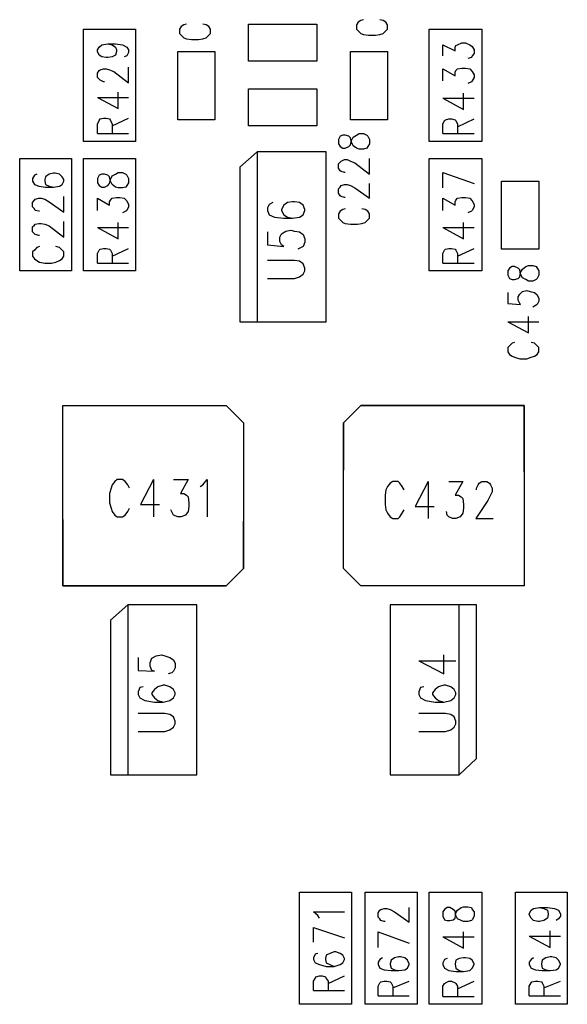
# Model space of a CAD drawing. Extents: x 11.9 to 28.1, y 10.8 to 21.2.
# Tile 17 of 33: x 18.353 to 18.987, y 15.911 to 17.052. Entities that reach past the tile are written whole.
import ezdxf

# ---------------------------------------------------------------- set-up
doc = ezdxf.new("R2010")
doc.units = 0
doc.header["$MEASUREMENT"] = 0
doc.layers.add('LAYNR1', color=2, linetype='Continuous')

msp = doc.modelspace()

# ---------------------------------------------------------------- linework, layer by layer
at = {"layer": 'LAYNR1'}
for points in [[(18.546, 17.047), (18.543, 17.046)], [(18.569, 17.046), (18.565, 17.047)], [(18.618, 17.047), (18.697, 17.047)], [(18.618, 17.004), (18.618, 17.047)], [(18.697, 17.047), (18.697, 17.004)], [(18.745, 17.049), (18.743, 17.046)], [(18.748, 17.051), (18.745, 17.049)], [(18.751, 17.052), (18.748, 17.051)], [(18.774, 17.051), (18.77, 17.052)], [(18.777, 17.049), (18.774, 17.051)], [(18.779, 17.046), (18.777, 17.049)], [(18.427, 16.911), (18.427, 17.041)], [(18.427, 17.041), (18.487, 17.041)], [(18.487, 17.041), (18.487, 16.911)], [(18.54, 17.044), (18.538, 17.041)], [(18.538, 17.041), (18.538, 17.036)], [(18.538, 17.036), (18.54, 17.034)], [(18.543, 17.046), (18.54, 17.044)], [(18.572, 17.044), (18.569, 17.046)], [(18.574, 17.041), (18.572, 17.044)], [(18.572, 17.034), (18.574, 17.036)], [(18.574, 17.036), (18.574, 17.041)], [(18.743, 17.046), (18.743, 17.041)], [(18.743, 17.041), (18.745, 17.039)], [(18.745, 17.039), (18.748, 17.036)], [(18.748, 17.036), (18.751, 17.035)], [(18.77, 17.035), (18.774, 17.036)], [(18.774, 17.036), (18.777, 17.039)], [(18.777, 17.039), (18.779, 17.041)], [(18.779, 17.041), (18.779, 17.046)], [(18.827, 16.911), (18.827, 17.041)], [(18.827, 17.041), (18.888, 17.041)], [(18.888, 17.041), (18.888, 16.911)], [(18.455, 17.024), (18.46, 17.023), (18.464, 17.02), (18.465, 17.017), (18.465, 17.015), (18.464, 17.011), (18.46, 17.009), (18.455, 17.008), (18.453, 17.008), (18.448, 17.009), (18.445, 17.011), (18.443, 17.015), (18.443, 17.017), (18.445, 17.02), (18.448, 17.023), (18.455, 17.024), (18.464, 17.024), (18.472, 17.023), (18.477, 17.02), (18.479, 17.017), (18.479, 17.014), (18.477, 17.01), (18.474, 17.009)], [(18.54, 17.034), (18.543, 17.031)], [(18.543, 17.031), (18.546, 17.03)], [(18.546, 17.03), (18.552, 17.029)], [(18.552, 17.029), (18.56, 17.029)], [(18.56, 17.029), (18.565, 17.03)], [(18.565, 17.03), (18.569, 17.031)], [(18.569, 17.031), (18.572, 17.034)], [(18.751, 17.035), (18.757, 17.034)], [(18.757, 17.034), (18.765, 17.034)], [(18.765, 17.034), (18.77, 17.035)], [(18.86, 17.023), (18.865, 17.025)], [(18.865, 17.025), (18.869, 17.025)], [(18.869, 17.025), (18.874, 17.023)], [(18.536, 16.936), (18.536, 17.015)], [(18.536, 17.015), (18.579, 17.015)], [(18.579, 17.015), (18.579, 16.936)], [(18.736, 16.936), (18.736, 17.015)], [(18.736, 17.015), (18.779, 17.015)], [(18.779, 17.015), (18.779, 16.936)], [(18.843, 17.01), (18.843, 17.023)], [(18.843, 17.023), (18.857, 17.016)], [(18.857, 17.02), (18.858, 17.022)], [(18.857, 17.016), (18.857, 17.02)], [(18.858, 17.022), (18.86, 17.023)], [(18.874, 17.023), (18.877, 17.021)], [(18.877, 17.021), (18.879, 17.017)], [(18.879, 17.013), (18.877, 17.01)], [(18.879, 17.017), (18.879, 17.013)], [(18.697, 17.004), (18.618, 17.004)], [(18.876, 17.008), (18.872, 17.007)], [(18.877, 17.01), (18.876, 17.008)], [(18.451, 16.98), (18.45, 16.98), (18.446, 16.982), (18.445, 16.983), (18.443, 16.985), (18.443, 16.99), (18.445, 16.993), (18.446, 16.994), (18.45, 16.995), (18.453, 16.995), (18.457, 16.994), (18.462, 16.992), (18.479, 16.979), (18.479, 16.997)], [(18.843, 16.981), (18.843, 16.995)], [(18.843, 16.995), (18.857, 16.987)], [(18.857, 16.991), (18.858, 16.993)], [(18.857, 16.987), (18.857, 16.991)], [(18.858, 16.993), (18.86, 16.995)], [(18.86, 16.995), (18.865, 16.996)], [(18.865, 16.996), (18.869, 16.996)], [(18.869, 16.996), (18.874, 16.995)], [(18.874, 16.995), (18.877, 16.992)], [(18.877, 16.992), (18.879, 16.988)], [(18.876, 16.98), (18.872, 16.978)], [(18.877, 16.981), (18.876, 16.98)], [(18.879, 16.985), (18.877, 16.981)], [(18.879, 16.988), (18.879, 16.985)], [(18.443, 16.962), (18.467, 16.949), (18.467, 16.968)], [(18.618, 16.929), (18.618, 16.972)], [(18.618, 16.972), (18.697, 16.972)], [(18.697, 16.972), (18.697, 16.929)], [(18.867, 16.948), (18.867, 16.967)], [(18.443, 16.962), (18.479, 16.962)], [(18.843, 16.961), (18.867, 16.948)], [(18.843, 16.961), (18.879, 16.961)], [(18.443, 16.92), (18.443, 16.931), (18.445, 16.935), (18.446, 16.937), (18.45, 16.938), (18.453, 16.938), (18.457, 16.937), (18.458, 16.935), (18.46, 16.931), (18.46, 16.92)], [(18.46, 16.929), (18.479, 16.938)], [(18.579, 16.936), (18.536, 16.936)], [(18.779, 16.936), (18.736, 16.936)], [(18.843, 16.931), (18.845, 16.935)], [(18.845, 16.935), (18.846, 16.936)], [(18.846, 16.936), (18.85, 16.937)], [(18.85, 16.937), (18.853, 16.937)], [(18.853, 16.937), (18.857, 16.936)], [(18.857, 16.936), (18.858, 16.935)], [(18.858, 16.935), (18.86, 16.931)], [(18.86, 16.928), (18.879, 16.937)], [(18.697, 16.929), (18.618, 16.929)], [(18.843, 16.92), (18.843, 16.931)], [(18.86, 16.931), (18.86, 16.92)], [(18.487, 16.911), (18.427, 16.911)], [(18.443, 16.92), (18.479, 16.92)], [(18.888, 16.911), (18.827, 16.911)], [(18.843, 16.92), (18.879, 16.92)], [(18.628, 16.899), (18.628, 16.702)], [(18.353, 16.761), (18.353, 16.891)], [(18.353, 16.891), (18.413, 16.891)], [(18.413, 16.891), (18.413, 16.761)], [(18.427, 16.761), (18.427, 16.891)], [(18.427, 16.891), (18.487, 16.891)], [(18.487, 16.891), (18.487, 16.761)], [(18.73, 16.875), (18.729, 16.875), (18.725, 16.876), (18.724, 16.877), (18.722, 16.88), (18.722, 16.885), (18.724, 16.887), (18.725, 16.888), (18.729, 16.89), (18.732, 16.89), (18.736, 16.888), (18.741, 16.886), (18.758, 16.873), (18.758, 16.891)], [(18.827, 16.761), (18.827, 16.891)], [(18.827, 16.891), (18.888, 16.891)], [(18.888, 16.891), (18.888, 16.761)], [(18.373, 16.873), (18.37, 16.872), (18.368, 16.868), (18.368, 16.865), (18.37, 16.861), (18.375, 16.859), (18.383, 16.858), (18.392, 16.858), (18.399, 16.859), (18.402, 16.861), (18.404, 16.865), (18.404, 16.867), (18.402, 16.87), (18.399, 16.873), (18.394, 16.874), (18.392, 16.874), (18.387, 16.873), (18.383, 16.87), (18.382, 16.867), (18.382, 16.865), (18.383, 16.861), (18.387, 16.859), (18.392, 16.858)], [(18.445, 16.872), (18.443, 16.868)], [(18.443, 16.868), (18.443, 16.863)], [(18.448, 16.873), (18.445, 16.872)], [(18.451, 16.873), (18.448, 16.873)], [(18.455, 16.872), (18.451, 16.873)], [(18.457, 16.87), (18.455, 16.872)], [(18.458, 16.865), (18.457, 16.87)], [(18.457, 16.862), (18.458, 16.867)], [(18.458, 16.867), (18.46, 16.871)], [(18.46, 16.861), (18.458, 16.865)], [(18.46, 16.871), (18.464, 16.873)], [(18.464, 16.873), (18.467, 16.875)], [(18.467, 16.875), (18.472, 16.875)], [(18.472, 16.875), (18.476, 16.873)], [(18.476, 16.873), (18.477, 16.872)], [(18.477, 16.872), (18.479, 16.868)], [(18.479, 16.868), (18.479, 16.863)], [(18.843, 16.875), (18.879, 16.862)], [(18.843, 16.857), (18.843, 16.875)], [(18.911, 16.786), (18.911, 16.865)], [(18.911, 16.865), (18.954, 16.865)], [(18.954, 16.865), (18.954, 16.786)], [(18.443, 16.863), (18.445, 16.86)], [(18.445, 16.86), (18.448, 16.858)], [(18.448, 16.858), (18.451, 16.858)], [(18.451, 16.858), (18.455, 16.86)], [(18.455, 16.86), (18.457, 16.862)], [(18.464, 16.858), (18.46, 16.861)], [(18.467, 16.857), (18.464, 16.858)], [(18.472, 16.857), (18.467, 16.857)], [(18.476, 16.858), (18.472, 16.857)], [(18.477, 16.86), (18.476, 16.858)], [(18.479, 16.863), (18.477, 16.86)], [(18.73, 16.846), (18.729, 16.846), (18.725, 16.847), (18.724, 16.848), (18.722, 16.851), (18.722, 16.856), (18.724, 16.858), (18.725, 16.86), (18.729, 16.861), (18.732, 16.861), (18.736, 16.86), (18.741, 16.857), (18.758, 16.845), (18.758, 16.862)], [(18.376, 16.83), (18.375, 16.83), (18.371, 16.831), (18.37, 16.833), (18.368, 16.835), (18.368, 16.84), (18.37, 16.843), (18.371, 16.844), (18.375, 16.845), (18.378, 16.845), (18.382, 16.844), (18.387, 16.841), (18.404, 16.829), (18.404, 16.847)], [(18.443, 16.831), (18.443, 16.845)], [(18.443, 16.845), (18.457, 16.837)], [(18.457, 16.841), (18.458, 16.843)], [(18.458, 16.843), (18.46, 16.845)], [(18.46, 16.845), (18.465, 16.846)], [(18.465, 16.846), (18.469, 16.846)], [(18.469, 16.846), (18.474, 16.845)], [(18.474, 16.845), (18.477, 16.842)], [(18.477, 16.842), (18.479, 16.838)], [(18.843, 16.831), (18.843, 16.845)], [(18.843, 16.845), (18.857, 16.837)], [(18.857, 16.841), (18.858, 16.843)], [(18.858, 16.843), (18.86, 16.845)], [(18.86, 16.845), (18.865, 16.846)], [(18.865, 16.846), (18.869, 16.846)], [(18.869, 16.846), (18.874, 16.845)], [(18.874, 16.845), (18.877, 16.842)], [(18.877, 16.842), (18.879, 16.838)], [(18.457, 16.837), (18.457, 16.841)], [(18.476, 16.83), (18.472, 16.828)], [(18.477, 16.831), (18.476, 16.83)], [(18.479, 16.835), (18.477, 16.831)], [(18.479, 16.838), (18.479, 16.835)], [(18.646, 16.84), (18.642, 16.838), (18.64, 16.834), (18.64, 16.831), (18.642, 16.826), (18.648, 16.823), (18.659, 16.822), (18.669, 16.822), (18.677, 16.823), (18.681, 16.826), (18.683, 16.831), (18.683, 16.832)], [(18.683, 16.832), (18.681, 16.837), (18.677, 16.84), (18.671, 16.841), (18.669, 16.841), (18.663, 16.84), (18.659, 16.837), (18.656, 16.832)], [(18.656, 16.832), (18.656, 16.831), (18.659, 16.826), (18.663, 16.823), (18.669, 16.822)], [(18.73, 16.833), (18.727, 16.832), (18.724, 16.83), (18.722, 16.827), (18.722, 16.822), (18.724, 16.82), (18.727, 16.817), (18.73, 16.816), (18.736, 16.815), (18.744, 16.815), (18.749, 16.816), (18.753, 16.817), (18.756, 16.82), (18.758, 16.822), (18.758, 16.827), (18.756, 16.83), (18.753, 16.832), (18.749, 16.833)], [(18.857, 16.837), (18.857, 16.841)], [(18.876, 16.83), (18.872, 16.828)], [(18.877, 16.831), (18.876, 16.83)], [(18.879, 16.835), (18.877, 16.831)], [(18.879, 16.838), (18.879, 16.835)], [(18.376, 16.802), (18.375, 16.802), (18.371, 16.803), (18.37, 16.804), (18.368, 16.806), (18.368, 16.812), (18.37, 16.814), (18.371, 16.815), (18.375, 16.816), (18.378, 16.816), (18.382, 16.815), (18.387, 16.813), (18.404, 16.8), (18.404, 16.818)], [(18.443, 16.811), (18.467, 16.798)], [(18.443, 16.811), (18.479, 16.811)], [(18.467, 16.798), (18.467, 16.817)], [(18.654, 16.8), (18.656, 16.804), (18.661, 16.807), (18.667, 16.808), (18.671, 16.807), (18.677, 16.806), (18.681, 16.803), (18.683, 16.798), (18.683, 16.794), (18.681, 16.789), (18.679, 16.788), (18.675, 16.786)], [(18.843, 16.811), (18.867, 16.798)], [(18.843, 16.811), (18.879, 16.811)], [(18.867, 16.798), (18.867, 16.817)], [(18.64, 16.806), (18.64, 16.791), (18.659, 16.789), (18.656, 16.791), (18.654, 16.795), (18.654, 16.8)], [(18.376, 16.789), (18.373, 16.788), (18.37, 16.785), (18.368, 16.783), (18.368, 16.778), (18.37, 16.775), (18.373, 16.773), (18.376, 16.771), (18.382, 16.77), (18.39, 16.77), (18.395, 16.771), (18.399, 16.773), (18.402, 16.775), (18.404, 16.778), (18.404, 16.783), (18.402, 16.785), (18.399, 16.788), (18.395, 16.789)], [(18.443, 16.781), (18.445, 16.785)], [(18.445, 16.785), (18.446, 16.786)], [(18.446, 16.786), (18.45, 16.787)], [(18.45, 16.787), (18.453, 16.787)], [(18.453, 16.787), (18.457, 16.786)], [(18.457, 16.786), (18.458, 16.785)], [(18.458, 16.785), (18.46, 16.781)], [(18.46, 16.778), (18.479, 16.787)], [(18.843, 16.781), (18.845, 16.785)], [(18.845, 16.785), (18.846, 16.786)], [(18.846, 16.786), (18.85, 16.787)], [(18.85, 16.787), (18.853, 16.787)], [(18.853, 16.787), (18.857, 16.786)], [(18.857, 16.786), (18.858, 16.785)], [(18.858, 16.785), (18.86, 16.781)], [(18.86, 16.778), (18.879, 16.787)], [(18.954, 16.786), (18.911, 16.786)], [(18.443, 16.77), (18.443, 16.781)], [(18.46, 16.781), (18.46, 16.77)], [(18.64, 16.752), (18.671, 16.752), (18.677, 16.754), (18.681, 16.757), (18.683, 16.761), (18.683, 16.764), (18.681, 16.769), (18.677, 16.772), (18.671, 16.773), (18.64, 16.773)], [(18.843, 16.77), (18.843, 16.781)], [(18.86, 16.781), (18.86, 16.77)], [(18.443, 16.77), (18.479, 16.77)], [(18.843, 16.77), (18.879, 16.77)], [(18.92, 16.764), (18.918, 16.761)], [(18.923, 16.766), (18.92, 16.764)], [(18.926, 16.766), (18.923, 16.766)], [(18.93, 16.764), (18.926, 16.766)], [(18.932, 16.762), (18.93, 16.764)], [(18.933, 16.757), (18.932, 16.762)], [(18.933, 16.759), (18.935, 16.763)], [(18.935, 16.763), (18.939, 16.766)], [(18.939, 16.766), (18.942, 16.767)], [(18.942, 16.767), (18.947, 16.767)], [(18.947, 16.767), (18.951, 16.766)], [(18.951, 16.766), (18.952, 16.764)], [(18.952, 16.764), (18.954, 16.761)], [(18.413, 16.761), (18.353, 16.761)], [(18.487, 16.761), (18.427, 16.761)], [(18.888, 16.761), (18.827, 16.761)], [(18.918, 16.761), (18.918, 16.756)], [(18.918, 16.756), (18.92, 16.752)], [(18.92, 16.752), (18.923, 16.751)], [(18.923, 16.751), (18.926, 16.751)], [(18.926, 16.751), (18.93, 16.752)], [(18.93, 16.752), (18.932, 16.754)], [(18.932, 16.754), (18.933, 16.759)], [(18.935, 16.753), (18.933, 16.757)], [(18.939, 16.751), (18.935, 16.753)], [(18.942, 16.749), (18.939, 16.751)], [(18.951, 16.751), (18.947, 16.749)], [(18.952, 16.752), (18.951, 16.751)], [(18.954, 16.756), (18.952, 16.752)], [(18.954, 16.761), (18.954, 16.756)], [(18.947, 16.749), (18.942, 16.749)], [(18.918, 16.736), (18.918, 16.723)], [(18.93, 16.731), (18.932, 16.734)], [(18.93, 16.727), (18.93, 16.731)], [(18.932, 16.734), (18.935, 16.737)], [(18.935, 16.737), (18.94, 16.738)], [(18.94, 16.738), (18.944, 16.737)], [(18.944, 16.737), (18.949, 16.736)], [(18.949, 16.736), (18.952, 16.733)], [(18.952, 16.733), (18.954, 16.729)], [(18.954, 16.729), (18.954, 16.726)], [(18.918, 16.723), (18.933, 16.722)], [(18.932, 16.723), (18.93, 16.727)], [(18.933, 16.722), (18.932, 16.723)], [(18.951, 16.721), (18.947, 16.719)], [(18.952, 16.722), (18.951, 16.721)], [(18.954, 16.726), (18.952, 16.722)], [(18.942, 16.689), (18.942, 16.708)], [(18.918, 16.702), (18.942, 16.689)], [(18.918, 16.702), (18.954, 16.702)], [(18.92, 16.674), (18.918, 16.672)], [(18.918, 16.672), (18.918, 16.667)], [(18.923, 16.677), (18.92, 16.674)], [(18.926, 16.678), (18.923, 16.677)], [(18.949, 16.677), (18.945, 16.678)], [(18.952, 16.674), (18.949, 16.677)], [(18.954, 16.672), (18.952, 16.674)], [(18.954, 16.667), (18.954, 16.672)], [(18.918, 16.667), (18.92, 16.664)], [(18.92, 16.664), (18.923, 16.662)], [(18.923, 16.662), (18.926, 16.661)], [(18.926, 16.661), (18.932, 16.659)], [(18.932, 16.659), (18.94, 16.659)], [(18.94, 16.659), (18.945, 16.661)], [(18.945, 16.661), (18.949, 16.662)], [(18.949, 16.662), (18.952, 16.664)], [(18.952, 16.664), (18.954, 16.667)], [(18.403, 16.528), (18.403, 16.605), (18.592, 16.605), (18.612, 16.585), (18.612, 16.53)], [(18.937, 16.528), (18.937, 16.605), (18.748, 16.605), (18.728, 16.585), (18.728, 16.53)], [(18.48, 16.509), (18.478, 16.513), (18.475, 16.517), (18.472, 16.519), (18.466, 16.519), (18.463, 16.517), (18.46, 16.513), (18.459, 16.509), (18.457, 16.503), (18.457, 16.492), (18.459, 16.486), (18.46, 16.482), (18.463, 16.478), (18.466, 16.476), (18.472, 16.476), (18.475, 16.478), (18.478, 16.482), (18.48, 16.486)], [(18.508, 16.519), (18.493, 16.49), (18.515, 16.49)], [(18.508, 16.519), (18.508, 16.476)], [(18.531, 16.519), (18.548, 16.519), (18.539, 16.503), (18.543, 16.503), (18.546, 16.501), (18.548, 16.499), (18.549, 16.492), (18.549, 16.488), (18.548, 16.482), (18.545, 16.478), (18.54, 16.476), (18.536, 16.476), (18.531, 16.478), (18.53, 16.48), (18.528, 16.484)], [(18.562, 16.511), (18.565, 16.513), (18.57, 16.519), (18.57, 16.476)], [(18.785, 16.517), (18.782, 16.515), (18.779, 16.511), (18.777, 16.507), (18.776, 16.501), (18.776, 16.49), (18.777, 16.484), (18.779, 16.48), (18.782, 16.476), (18.785, 16.474)], [(18.798, 16.507), (18.796, 16.511), (18.793, 16.515), (18.791, 16.517), (18.785, 16.517)], [(18.826, 16.517), (18.811, 16.488), (18.833, 16.488)], [(18.826, 16.517), (18.826, 16.474)], [(18.85, 16.517), (18.866, 16.517)], [(18.866, 16.517), (18.857, 16.501), (18.861, 16.501), (18.864, 16.499), (18.866, 16.497)], [(18.882, 16.509), (18.884, 16.513), (18.885, 16.515), (18.888, 16.517), (18.894, 16.517), (18.897, 16.515), (18.898, 16.513)], [(18.898, 16.513), (18.9, 16.509), (18.9, 16.505), (18.898, 16.501)], [(18.898, 16.501), (18.895, 16.495), (18.881, 16.474), (18.901, 16.474)], [(18.882, 16.507), (18.882, 16.509)], [(18.866, 16.497), (18.867, 16.49), (18.867, 16.486), (18.866, 16.48)], [(18.785, 16.474), (18.791, 16.474), (18.793, 16.476), (18.796, 16.48), (18.798, 16.484)], [(18.85, 16.476), (18.848, 16.478), (18.847, 16.482)], [(18.866, 16.48), (18.863, 16.476), (18.858, 16.474), (18.854, 16.474), (18.85, 16.476)], [(18.403, 16.473), (18.403, 16.396), (18.592, 16.396), (18.612, 16.416), (18.612, 16.471)], [(18.937, 16.473), (18.937, 16.396), (18.748, 16.396), (18.728, 16.416), (18.728, 16.471)], [(18.478, 16.374), (18.478, 16.177)], [(18.862, 16.177), (18.862, 16.374)], [(18.49, 16.313), (18.49, 16.298), (18.509, 16.297), (18.506, 16.298), (18.504, 16.303), (18.504, 16.307)], [(18.504, 16.307), (18.506, 16.312), (18.511, 16.315), (18.517, 16.316), (18.521, 16.315), (18.527, 16.313), (18.531, 16.31), (18.533, 16.306), (18.533, 16.301), (18.531, 16.297), (18.529, 16.295), (18.525, 16.294)], [(18.815, 16.309), (18.844, 16.294), (18.844, 16.316)], [(18.815, 16.309), (18.858, 16.309)], [(18.496, 16.279), (18.492, 16.278), (18.49, 16.273), (18.49, 16.27), (18.492, 16.266), (18.498, 16.263), (18.509, 16.261), (18.519, 16.261), (18.527, 16.263), (18.531, 16.266), (18.533, 16.27), (18.533, 16.272), (18.531, 16.276), (18.527, 16.279), (18.521, 16.281), (18.519, 16.281), (18.513, 16.279), (18.509, 16.276), (18.506, 16.272), (18.506, 16.27), (18.509, 16.266), (18.513, 16.263), (18.519, 16.261)], [(18.821, 16.279), (18.817, 16.278), (18.815, 16.273), (18.815, 16.27), (18.817, 16.266), (18.823, 16.263), (18.834, 16.261), (18.844, 16.261), (18.852, 16.263), (18.856, 16.266), (18.858, 16.27), (18.858, 16.272), (18.856, 16.276), (18.852, 16.279), (18.846, 16.281), (18.844, 16.281), (18.838, 16.279), (18.834, 16.276), (18.831, 16.272), (18.831, 16.27), (18.834, 16.266), (18.838, 16.263), (18.844, 16.261)], [(18.49, 16.227), (18.521, 16.227), (18.527, 16.229), (18.531, 16.232), (18.533, 16.236), (18.533, 16.239), (18.531, 16.244), (18.527, 16.247), (18.521, 16.248), (18.49, 16.248)], [(18.815, 16.227), (18.846, 16.227), (18.852, 16.229), (18.856, 16.232), (18.858, 16.236), (18.858, 16.239), (18.856, 16.244), (18.852, 16.247), (18.846, 16.248), (18.815, 16.248)], [(18.677, 15.911), (18.677, 16.041)], [(18.677, 16.041), (18.737, 16.041)], [(18.737, 16.041), (18.737, 15.911)], [(18.753, 15.911), (18.753, 16.041)], [(18.753, 16.041), (18.813, 16.041)], [(18.813, 16.041), (18.813, 15.911)], [(18.827, 15.911), (18.827, 16.041)], [(18.827, 16.041), (18.888, 16.041)], [(18.888, 16.041), (18.888, 15.911)], [(18.927, 15.911), (18.927, 16.041)], [(18.927, 16.041), (18.987, 16.041)], [(18.987, 16.041), (18.987, 15.911)], [(18.768, 16.017), (18.77, 16.02)], [(18.77, 16.02), (18.771, 16.021)], [(18.771, 16.021), (18.775, 16.022)], [(18.775, 16.022), (18.778, 16.022)], [(18.778, 16.022), (18.782, 16.021)], [(18.782, 16.021), (18.787, 16.018)], [(18.804, 16.006), (18.804, 16.023)], [(18.943, 16.016), (18.945, 16.02)], [(18.945, 16.02), (18.948, 16.022)], [(18.948, 16.022), (18.955, 16.023)], [(18.955, 16.023), (18.96, 16.022)], [(18.955, 16.023), (18.964, 16.023)], [(18.96, 16.022), (18.964, 16.02)], [(18.964, 16.023), (18.972, 16.022)], [(18.964, 16.02), (18.965, 16.016)], [(18.972, 16.022), (18.977, 16.02)], [(18.977, 16.02), (18.979, 16.016)], [(18.7, 16.011), (18.698, 16.014), (18.693, 16.018), (18.729, 16.018)], [(18.768, 16.012), (18.768, 16.017)], [(18.77, 16.01), (18.768, 16.012)], [(18.771, 16.008), (18.77, 16.01)], [(18.787, 16.018), (18.804, 16.006)], [(18.943, 16.015), (18.943, 16.016)], [(18.945, 16.011), (18.943, 16.015)], [(18.948, 16.008), (18.945, 16.011)], [(18.964, 16.011), (18.96, 16.008)], [(18.965, 16.015), (18.964, 16.011)], [(18.965, 16.016), (18.965, 16.015)], [(18.977, 16.01), (18.974, 16.008)], [(18.979, 16.013), (18.977, 16.01)], [(18.979, 16.016), (18.979, 16.013)], [(18.693, 16), (18.729, 15.988)], [(18.693, 15.983), (18.693, 16)], [(18.775, 16.007), (18.771, 16.008)], [(18.776, 16.007), (18.775, 16.007)], [(18.953, 16.007), (18.948, 16.008)], [(18.955, 16.007), (18.953, 16.007)], [(18.96, 16.008), (18.955, 16.007)], [(18.768, 15.995), (18.804, 15.982)], [(18.768, 15.977), (18.768, 15.995)], [(18.843, 15.989), (18.867, 15.976), (18.867, 15.995)], [(18.843, 15.989), (18.879, 15.989)], [(18.943, 15.99), (18.967, 15.977)], [(18.943, 15.99), (18.979, 15.99)], [(18.967, 15.977), (18.967, 15.996)], [(18.698, 15.97), (18.695, 15.969), (18.693, 15.965), (18.693, 15.963), (18.695, 15.959), (18.7, 15.957), (18.708, 15.955), (18.717, 15.955), (18.724, 15.957), (18.727, 15.959), (18.729, 15.963), (18.729, 15.964), (18.727, 15.968), (18.724, 15.97), (18.719, 15.972), (18.717, 15.972), (18.712, 15.97), (18.708, 15.968), (18.707, 15.964), (18.707, 15.963), (18.708, 15.959), (18.712, 15.957), (18.717, 15.955)], [(18.77, 15.963), (18.768, 15.96)], [(18.773, 15.965), (18.77, 15.963)], [(18.787, 15.965), (18.783, 15.962)], [(18.792, 15.966), (18.787, 15.965)], [(18.794, 15.966), (18.792, 15.966)], [(18.799, 15.965), (18.794, 15.966)], [(18.802, 15.962), (18.799, 15.965)], [(18.848, 15.964), (18.845, 15.963), (18.843, 15.959), (18.843, 15.957), (18.845, 15.953), (18.85, 15.95), (18.858, 15.949), (18.867, 15.949), (18.874, 15.95), (18.877, 15.953), (18.879, 15.957), (18.879, 15.958), (18.877, 15.962), (18.874, 15.964), (18.869, 15.965), (18.867, 15.965), (18.862, 15.964), (18.858, 15.962), (18.857, 15.958), (18.857, 15.957), (18.858, 15.953), (18.862, 15.95), (18.867, 15.949)], [(18.945, 15.963), (18.943, 15.96)], [(18.948, 15.965), (18.945, 15.963)], [(18.962, 15.965), (18.958, 15.962)], [(18.967, 15.966), (18.962, 15.965)], [(18.969, 15.966), (18.967, 15.966)], [(18.974, 15.965), (18.969, 15.966)], [(18.977, 15.962), (18.974, 15.965)], [(18.768, 15.96), (18.768, 15.957)], [(18.768, 15.957), (18.77, 15.953)], [(18.77, 15.953), (18.775, 15.951)], [(18.783, 15.962), (18.782, 15.958)], [(18.782, 15.958), (18.782, 15.957)], [(18.782, 15.957), (18.783, 15.953)], [(18.783, 15.953), (18.787, 15.951)], [(18.799, 15.951), (18.802, 15.953)], [(18.804, 15.958), (18.802, 15.962)], [(18.802, 15.953), (18.804, 15.957)], [(18.804, 15.957), (18.804, 15.958)], [(18.943, 15.96), (18.943, 15.957)], [(18.943, 15.957), (18.945, 15.953)], [(18.945, 15.953), (18.95, 15.951)], [(18.958, 15.962), (18.957, 15.958)], [(18.957, 15.958), (18.957, 15.957)], [(18.957, 15.957), (18.958, 15.953)], [(18.958, 15.953), (18.962, 15.951)], [(18.974, 15.951), (18.977, 15.953)], [(18.979, 15.958), (18.977, 15.962)], [(18.977, 15.953), (18.979, 15.957)], [(18.979, 15.957), (18.979, 15.958)], [(18.693, 15.927), (18.693, 15.938), (18.695, 15.941), (18.696, 15.943), (18.7, 15.944), (18.703, 15.944), (18.707, 15.943), (18.708, 15.941), (18.71, 15.938), (18.71, 15.927)], [(18.71, 15.935), (18.729, 15.944)], [(18.775, 15.951), (18.783, 15.95)], [(18.783, 15.95), (18.792, 15.95)], [(18.787, 15.951), (18.792, 15.95)], [(18.792, 15.95), (18.799, 15.951)], [(18.95, 15.951), (18.958, 15.95)], [(18.958, 15.95), (18.967, 15.95)], [(18.962, 15.951), (18.967, 15.95)], [(18.967, 15.95), (18.974, 15.951)], [(18.768, 15.932), (18.77, 15.936)], [(18.768, 15.921), (18.768, 15.932)], [(18.77, 15.936), (18.771, 15.937)], [(18.771, 15.937), (18.775, 15.938)], [(18.775, 15.938), (18.778, 15.938)], [(18.778, 15.938), (18.782, 15.937)], [(18.782, 15.937), (18.783, 15.936)], [(18.783, 15.936), (18.785, 15.932)], [(18.785, 15.93), (18.804, 15.938)], [(18.785, 15.932), (18.785, 15.921)], [(18.843, 15.92), (18.843, 15.932), (18.845, 15.935), (18.846, 15.936), (18.85, 15.938), (18.853, 15.938), (18.857, 15.936), (18.858, 15.935), (18.86, 15.932), (18.86, 15.92)], [(18.86, 15.929), (18.879, 15.938)], [(18.943, 15.932), (18.945, 15.936)], [(18.943, 15.921), (18.943, 15.932)], [(18.945, 15.936), (18.946, 15.937)], [(18.946, 15.937), (18.95, 15.938)], [(18.95, 15.938), (18.953, 15.938)], [(18.953, 15.938), (18.957, 15.937)], [(18.957, 15.937), (18.958, 15.936)], [(18.958, 15.936), (18.96, 15.932)], [(18.96, 15.93), (18.979, 15.938)], [(18.96, 15.932), (18.96, 15.921)], [(18.693, 15.927), (18.729, 15.927)], [(18.768, 15.921), (18.804, 15.921)], [(18.843, 15.92), (18.879, 15.92)], [(18.943, 15.921), (18.979, 15.921)], [(18.737, 15.911), (18.677, 15.911)], [(18.813, 15.911), (18.753, 15.911)], [(18.888, 15.911), (18.827, 15.911)], [(18.987, 15.911), (18.927, 15.911)]]:
    msp.add_lwpolyline(points, dxfattribs=at)
for points in [[(18.722, 16.908), (18.724, 16.905), (18.727, 16.903), (18.73, 16.903), (18.734, 16.905), (18.736, 16.907), (18.737, 16.912), (18.739, 16.916), (18.743, 16.918), (18.746, 16.92), (18.751, 16.92), (18.755, 16.918), (18.756, 16.917), (18.758, 16.913), (18.758, 16.908), (18.756, 16.905), (18.755, 16.903), (18.751, 16.902), (18.746, 16.902), (18.743, 16.903), (18.739, 16.906), (18.737, 16.91), (18.736, 16.915), (18.734, 16.917), (18.73, 16.918), (18.727, 16.918), (18.724, 16.917), (18.722, 16.913), (18.722, 16.908)], [(18.608, 16.881), (18.608, 16.702), (18.708, 16.702), (18.708, 16.899), (18.628, 16.899), (18.608, 16.881)], [(18.403, 16.396), (18.403, 16.605), (18.592, 16.605), (18.612, 16.585), (18.612, 16.416), (18.592, 16.396), (18.403, 16.396)], [(18.937, 16.605), (18.937, 16.396), (18.748, 16.396), (18.728, 16.416), (18.728, 16.585), (18.748, 16.605), (18.937, 16.605)], [(18.458, 16.356), (18.458, 16.177), (18.558, 16.177), (18.558, 16.374), (18.478, 16.374), (18.458, 16.356)], [(18.882, 16.196), (18.882, 16.374), (18.782, 16.374), (18.782, 16.177), (18.862, 16.177), (18.882, 16.196)], [(18.843, 16.013), (18.845, 16.009), (18.848, 16.008), (18.851, 16.008), (18.855, 16.009), (18.857, 16.011), (18.858, 16.017), (18.86, 16.02), (18.864, 16.023), (18.867, 16.024), (18.872, 16.024), (18.876, 16.023), (18.877, 16.021), (18.879, 16.018), (18.879, 16.013), (18.877, 16.009), (18.876, 16.008), (18.872, 16.007), (18.867, 16.007), (18.864, 16.008), (18.86, 16.01), (18.858, 16.014), (18.857, 16.019), (18.855, 16.021), (18.851, 16.023), (18.848, 16.023), (18.845, 16.021), (18.843, 16.018), (18.843, 16.013)]]:
    msp.add_lwpolyline(points, close=True, dxfattribs=at)

doc.saveas('drawing.dxf')
